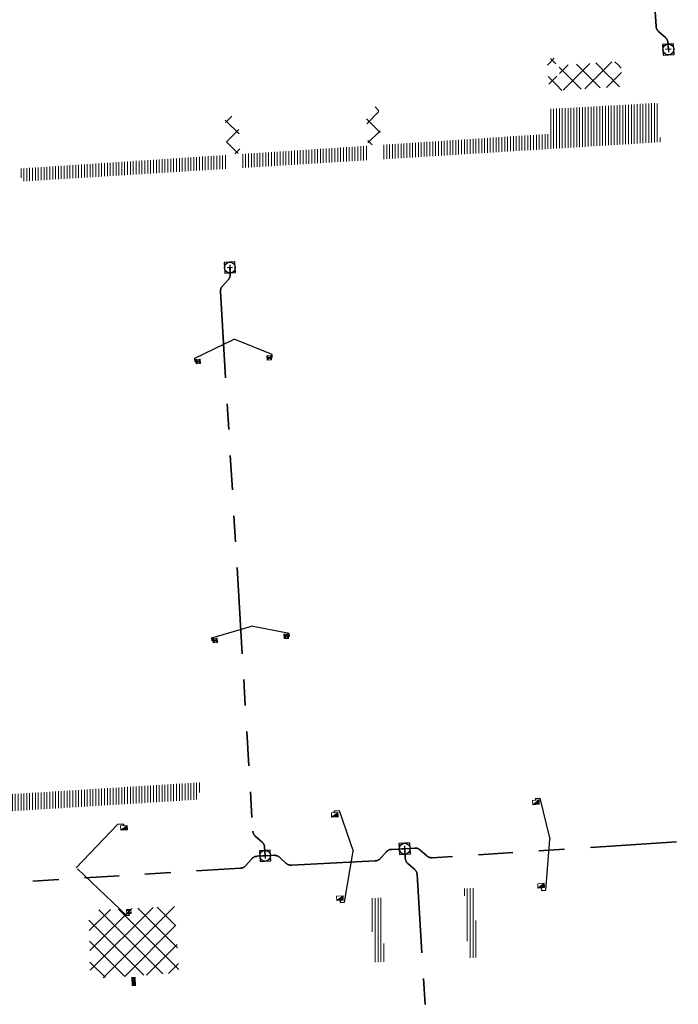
# Model space of a CAD drawing. Header units: metres. Extents: x 162336 to 163132, y 502484 to 502926.
# Tile 6 of 37: x 162423 to 162469, y 502646 to 502714. Entities that reach past the tile are written whole.
import ezdxf

# ---------------------------------------------------------------- set-up
doc = ezdxf.new("R2010")
doc.units = ezdxf.units.M
doc.linetypes.add('RI-DRAINAGE-SO', pattern=[19.2, 6, -1.8, 1.8, -1.8, 2.4, -1.8, 1.8, -1.8])
doc.linetypes.add('RI-HWA-SO', pattern=[7.4, 5, -2.4])
for name, color, linetype, lineweight in [('N-WE-GW-GROND_TEELAARDE-A-200', 7, 'Continuous', 18), ('N-WE-GW-GROND_ZAND-WERK-A-200', 7, 'Continuous', 18), ('N-WE-RI-HWA_KOLK-S', 150, 'Continuous', 13), ('N-WE-RI-PUT-OPHOOGTEBRENGEN_HWA-S', 150, 'Continuous', 30)]:
    doc.layers.add(name, color=color, linetype=linetype, lineweight=lineweight)
for name, color, linetype, lineweight, true_color in [('N-WE-KL-OVERIG_MANTELBUIS-G', 190, 'Continuous', 100, 0x7f00ff), ('N-WE-RI-DRAINAGE_DRAIN_PP_80-G', 3, 'RI-DRAINAGE-SO', 35, 0x00ff00), ('N-WE-RI-HWA_KOLK-S-200', 150, 'Continuous', 25, 0x007fff), ('N-WE-RI-HWA_KOLK_STRAATKOLK-S-200', 150, 'Continuous', 25, 0x007fff), ('N-WE-RI-HWA_KOLKAANSLUITLEIDING_PVC_125-G', 150, 'RI-HWA-SO', 25, 0x007fff)]:
    doc.layers.add(name, color=color, linetype=linetype, lineweight=lineweight, true_color=true_color)
pattern_1 = [(135, (0, 0), (-0.7071067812, -0.7071067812), []), (45, (0, 0), (-0.7071067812, 0.7071067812), [])]
pattern_2 = [(90, (0, 0), (-0.2, 1e-17), [])]

# ---------------------------------------------------------------- blocks, each defined once
blk = doc.blocks.new('N-SRI-KOLK_TROTTOIR-SO50')
at = {"layer": 'N-WE-RI-HWA_KOLK-S', "linetype": 'Continuous'}
blk.add_hatch(color=256, dxfattribs=at).paths.add_polyline_path([(-0.206, -0.313), (0.243, -0.286), (0.225, 0.014)])
at = {"layer": 'N-WE-RI-HWA_KOLK-S', "ltscale": 0.2}
blk.add_line((0.225, 0.014), (-0.206, -0.313), dxfattribs=at)
at = {"layer": 'N-WE-RI-HWA_KOLK-S', "ltscale": 0.2, "flags": 128}
blk.add_lwpolyline([(0.225, 0.014), (-0.225, -0.014), (-0.206, -0.313), (0.243, -0.286), (0.225, 0.014)], dxfattribs=at)
blk = doc.blocks.new('N-SRI-KOLK_TROTTOIR-SO51')
at = {"layer": 'N-WE-RI-HWA_KOLK-S', "linetype": 'Continuous'}
blk.add_hatch(color=256, dxfattribs=at).paths.add_polyline_path([(-0.206, -0.313), (0.243, -0.286), (0.225, 0.014)])
at = {"layer": 'N-WE-RI-HWA_KOLK-S', "ltscale": 0.2}
blk.add_line((0.225, 0.014), (-0.206, -0.313), dxfattribs=at)
at = {"layer": 'N-WE-RI-HWA_KOLK-S', "ltscale": 0.2, "flags": 128}
blk.add_lwpolyline([(0.225, 0.014), (-0.225, -0.014), (-0.206, -0.313), (0.243, -0.286), (0.225, 0.014)], dxfattribs=at)
blk = doc.blocks.new('N-SRI-KOLK_TROTTOIR-SO53')
at = {"layer": 'N-WE-RI-HWA_KOLK-S', "linetype": 'Continuous'}
blk.add_hatch(color=256, dxfattribs=at).paths.add_polyline_path([(-0.206, -0.313), (0.243, -0.286), (0.225, 0.014)])
at = {"layer": 'N-WE-RI-HWA_KOLK-S', "ltscale": 0.2}
blk.add_line((0.225, 0.014), (-0.206, -0.313), dxfattribs=at)
at = {"layer": 'N-WE-RI-HWA_KOLK-S', "ltscale": 0.2, "flags": 128}
blk.add_lwpolyline([(0.225, 0.014), (-0.225, -0.014), (-0.206, -0.313), (0.243, -0.286), (0.225, 0.014)], dxfattribs=at)
blk = doc.blocks.new('N-SRI-KOLK_TROTTOIR-SO54')
at = {"layer": 'N-WE-RI-HWA_KOLK-S', "linetype": 'Continuous'}
blk.add_hatch(color=256, dxfattribs=at).paths.add_polyline_path([(-0.206, -0.313), (0.243, -0.286), (0.225, 0.014)])
at = {"layer": 'N-WE-RI-HWA_KOLK-S', "ltscale": 0.2}
blk.add_line((0.225, 0.014), (-0.206, -0.313), dxfattribs=at)
at = {"layer": 'N-WE-RI-HWA_KOLK-S', "ltscale": 0.2, "flags": 128}
blk.add_lwpolyline([(0.225, 0.014), (-0.225, -0.014), (-0.206, -0.313), (0.243, -0.286), (0.225, 0.014)], dxfattribs=at)
blk = doc.blocks.new('N-SRI-KOLK_TROTTOIR-SO55')
at = {"layer": 'N-WE-RI-HWA_KOLK-S', "linetype": 'Continuous'}
blk.add_hatch(color=256, dxfattribs=at).paths.add_polyline_path([(-0.206, -0.313), (0.243, -0.286), (0.225, 0.014)])
at = {"layer": 'N-WE-RI-HWA_KOLK-S', "ltscale": 0.2}
blk.add_line((0.225, 0.014), (-0.206, -0.313), dxfattribs=at)
at = {"layer": 'N-WE-RI-HWA_KOLK-S', "ltscale": 0.2, "flags": 128}
blk.add_lwpolyline([(0.225, 0.014), (-0.225, -0.014), (-0.206, -0.313), (0.243, -0.286), (0.225, 0.014)], dxfattribs=at)
blk = doc.blocks.new('N-SRI-PUT_OPHOOGTEBRENGEN-SO30')
at = {"layer": 'N-WE-RI-PUT-OPHOOGTEBRENGEN_HWA-S', "ltscale": 0.235646, "flags": 128}
for points in [[(0.4, -0.352), (0.352, 0.4), (-0.4, 0.352), (-0.352, -0.4), (0.4, -0.352)], [(0.188, 0.012), (-0.188, -0.012)], [(-0.012, 0.188), (0.012, -0.188)]]:
    blk.add_lwpolyline(points, dxfattribs=at)
at = {"layer": 'N-WE-RI-PUT-OPHOOGTEBRENGEN_HWA-S', "ltscale": 0.235646}
blk.add_circle((0, 0), 0.377, dxfattribs=at)
blk = doc.blocks.new('N-SRI-PUT_OPHOOGTEBRENGEN-SO40')
at = {"layer": 'N-WE-RI-PUT-OPHOOGTEBRENGEN_HWA-S', "ltscale": 0.235646, "flags": 128}
for points in [[(0.4, -0.352), (0.352, 0.4), (-0.4, 0.352), (-0.352, -0.4), (0.4, -0.352)], [(0.188, 0.012), (-0.188, -0.012)], [(-0.012, 0.188), (0.012, -0.188)]]:
    blk.add_lwpolyline(points, dxfattribs=at)
at = {"layer": 'N-WE-RI-PUT-OPHOOGTEBRENGEN_HWA-S', "ltscale": 0.235646}
blk.add_circle((0, 0), 0.377, dxfattribs=at)
blk = doc.blocks.new('N-SRI-PUT_OPHOOGTEBRENGEN-SO45')
at = {"layer": 'N-WE-RI-PUT-OPHOOGTEBRENGEN_HWA-S', "ltscale": 0.235646, "flags": 128}
for points in [[(0.4, -0.352), (0.352, 0.4), (-0.4, 0.352), (-0.352, -0.4), (0.4, -0.352)], [(0.188, 0.012), (-0.188, -0.012)], [(-0.012, 0.188), (0.012, -0.188)]]:
    blk.add_lwpolyline(points, dxfattribs=at)
at = {"layer": 'N-WE-RI-PUT-OPHOOGTEBRENGEN_HWA-S', "ltscale": 0.235646}
blk.add_circle((0, 0), 0.377, dxfattribs=at)
blk = doc.blocks.new('N-SRI-PUT_OPHOOGTEBRENGEN-SO94')
at = {"layer": 'N-WE-RI-PUT-OPHOOGTEBRENGEN_HWA-S', "ltscale": 0.235646, "flags": 128}
for points in [[(0.4, -0.352), (0.352, 0.4), (-0.4, 0.352), (-0.352, -0.4), (0.4, -0.352)], [(0.188, 0.012), (-0.188, -0.012)], [(-0.012, 0.188), (0.012, -0.188)]]:
    blk.add_lwpolyline(points, dxfattribs=at)
at = {"layer": 'N-WE-RI-PUT-OPHOOGTEBRENGEN_HWA-S', "ltscale": 0.235646}
blk.add_circle((0, 0), 0.377, dxfattribs=at)
blk = doc.blocks.new('N-SRI-KOLK_STRAAT_300X300-SO70')
at = {"layer": 'N-WE-RI-HWA_KOLK-S', "linetype": 'Continuous'}
h = blk.add_hatch(color=256, dxfattribs=at)
h.paths.add_polyline_path([(-0.131, -0.309), (0.168, -0.29), (0.009, -0.15)])
h.paths.add_polyline_path([(0.15, 0.009), (-0.15, -0.009), (0.009, -0.15)])
at = {"layer": 'N-WE-RI-HWA_KOLK-S', "ltscale": 0.2}
for p, q in [((0.15, 0.009), (-0.131, -0.309)), ((-0.15, -0.009), (0.168, -0.29))]:
    blk.add_line(p, q, dxfattribs=at)
at = {"layer": 'N-WE-RI-HWA_KOLK-S', "ltscale": 0.2, "flags": 128}
blk.add_lwpolyline([(0.15, 0.009), (-0.15, -0.009), (-0.131, -0.309), (0.168, -0.29), (0.15, 0.009)], dxfattribs=at)
blk = doc.blocks.new('N-SRI-KOLK_STRAAT_300X300-SO82')
at = {"layer": 'N-WE-RI-HWA_KOLK-S', "linetype": 'Continuous'}
h = blk.add_hatch(color=256, dxfattribs=at)
h.paths.add_polyline_path([(-0.309, 0.131), (-0.29, -0.168), (-0.15, -0.009)])
h.paths.add_polyline_path([(0.009, -0.15), (-0.009, 0.15), (-0.15, -0.009)])
at = {"layer": 'N-WE-RI-HWA_KOLK-S', "ltscale": 0.2}
for p, q in [((0.009, -0.15), (-0.309, 0.131)), ((-0.009, 0.15), (-0.29, -0.168))]:
    blk.add_line(p, q, dxfattribs=at)
at = {"layer": 'N-WE-RI-HWA_KOLK-S', "ltscale": 0.2, "flags": 128}
blk.add_lwpolyline([(0.009, -0.15), (-0.009, 0.15), (-0.309, 0.131), (-0.29, -0.168), (0.009, -0.15)], dxfattribs=at)
blk = doc.blocks.new('N-SRI-KOLK_STRAAT_300X300-SO83')
at = {"layer": 'N-WE-RI-HWA_KOLK-S', "linetype": 'Continuous'}
h = blk.add_hatch(color=256, dxfattribs=at)
h.paths.add_polyline_path([(-0.309, 0.131), (-0.29, -0.168), (-0.15, -0.009)])
h.paths.add_polyline_path([(0.009, -0.15), (-0.009, 0.15), (-0.15, -0.009)])
at = {"layer": 'N-WE-RI-HWA_KOLK-S', "ltscale": 0.2}
for p, q in [((0.009, -0.15), (-0.309, 0.131)), ((-0.009, 0.15), (-0.29, -0.168))]:
    blk.add_line(p, q, dxfattribs=at)
at = {"layer": 'N-WE-RI-HWA_KOLK-S', "ltscale": 0.2, "flags": 128}
blk.add_lwpolyline([(0.009, -0.15), (-0.009, 0.15), (-0.309, 0.131), (-0.29, -0.168), (0.009, -0.15)], dxfattribs=at)
blk = doc.blocks.new('N-SRI-KOLK_STRAAT_300X300-SO84')
at = {"layer": 'N-WE-RI-HWA_KOLK-S', "linetype": 'Continuous'}
h = blk.add_hatch(color=256, dxfattribs=at)
h.paths.add_polyline_path([(-0.309, 0.131), (-0.29, -0.168), (-0.15, -0.009)])
h.paths.add_polyline_path([(0.009, -0.15), (-0.009, 0.15), (-0.15, -0.009)])
at = {"layer": 'N-WE-RI-HWA_KOLK-S', "ltscale": 0.2}
for p, q in [((0.009, -0.15), (-0.309, 0.131)), ((-0.009, 0.15), (-0.29, -0.168))]:
    blk.add_line(p, q, dxfattribs=at)
at = {"layer": 'N-WE-RI-HWA_KOLK-S', "ltscale": 0.2, "flags": 128}
blk.add_lwpolyline([(0.009, -0.15), (-0.009, 0.15), (-0.309, 0.131), (-0.29, -0.168), (0.009, -0.15)], dxfattribs=at)
blk = doc.blocks.new('N-SRI-KOLK_STRAAT_300X300-SO85')
at = {"layer": 'N-WE-RI-HWA_KOLK-S', "linetype": 'Continuous'}
h = blk.add_hatch(color=256, dxfattribs=at)
h.paths.add_polyline_path([(-0.309, 0.131), (-0.29, -0.168), (-0.15, -0.009)])
h.paths.add_polyline_path([(0.009, -0.15), (-0.009, 0.15), (-0.15, -0.009)])
at = {"layer": 'N-WE-RI-HWA_KOLK-S', "ltscale": 0.2}
for p, q in [((0.009, -0.15), (-0.309, 0.131)), ((-0.009, 0.15), (-0.29, -0.168))]:
    blk.add_line(p, q, dxfattribs=at)
at = {"layer": 'N-WE-RI-HWA_KOLK-S', "ltscale": 0.2, "flags": 128}
blk.add_lwpolyline([(0.009, -0.15), (-0.009, 0.15), (-0.309, 0.131), (-0.29, -0.168), (0.009, -0.15)], dxfattribs=at)

msp = doc.modelspace()

# ---------------------------------------------------------------- hatches: boundary and pattern name
at = {"layer": 'N-WE-GW-GROND_TEELAARDE-A-200'}
h = msp.add_hatch(dxfattribs=at)
h.set_pattern_fill('AGW-GROND_TEELAARDE-SO', color=256, scale=0.2, pattern_type=2)
h.set_pattern_definition(pattern_2)
h.paths.add_polyline_path([(162421.517, 502819.726), (162435.034, 502820.576), (162435.169, 502820.432), (162435.343, 502820.275), (162435.553, 502820.121), (162435.897, 502819.944), (162436.228, 502819.841), (162436.649, 502819.789), (162442.014, 502820.095), (162442.181, 502820.21), (162442.325, 502817.953), (162445.008, 502818.123), (162446.244, 502817.251), (162443.192, 502817.061), (162443.511, 502811.925), (162442.505, 502811.858), (162442.17, 502817.226), (162424.634, 502816.13), (162424.643, 502815.982), (162424.967, 502810.771), (162422.081, 502810.59)])
edge = h.paths.add_edge_path(flags=16)
edge.add_ellipse((162362.043, 502852.57), major_axis=(-0.0024, 0.0374), ratio=0.999228, start_angle=0, end_angle=360, ccw=False)
edge = h.paths.add_edge_path(flags=16)
edge.add_ellipse((162362.585, 502843.074), major_axis=(-0.0024, 0.0374), ratio=0.999228, start_angle=0, end_angle=360, ccw=False)
edge = h.paths.add_edge_path(flags=16)
edge.add_ellipse((162361.375, 502862.47), major_axis=(-0.0024, 0.0374), ratio=0.999228, start_angle=0, end_angle=360, ccw=False)
h.paths.add_polyline_path([(162362.219, 502859.55), (162362.319, 502859.557), (162363.515, 502840.078), (162363.415, 502840.072), (162363.443, 502839.623), (162363.543, 502839.629), (162363.629, 502838.217), (162362.822, 502838.159), (162362.786, 502838.484), (162362.788, 502838.484), (162362.758, 502838.774), (162362.163, 502845.491), (162360.898, 502866.676), (162361.878, 502866.739), (162362.291, 502860.006), (162362.191, 502860)])
h.paths.add_polyline_path([(162370.36, 502859.13), (162370.182, 502861.923), (162370.463, 502861.92), (162370.486, 502861.402), (162370.779, 502861.415), (162370.814, 502860.896), (162371.337, 502860.935), (162371.387, 502859.961), (162371.777, 502859.979), (162371.78, 502859.223)])
edge = h.paths.add_edge_path(flags=16)
edge.add_ellipse((162389.544, 502924.307), major_axis=(-0.0024, 0.0375), ratio=0.999228, start_angle=0, end_angle=360, ccw=False)
edge = h.paths.add_edge_path(flags=16)
edge.add_ellipse((162379.964, 502923.711), major_axis=(-0.0024, 0.0375), ratio=0.999228, start_angle=0, end_angle=360, ccw=False)
h.paths.add_polyline_path([(162371.042, 502923.041), (162371.029, 502923.547), (162371.022, 502923.655), (162398.112, 502925.305), (162398.145, 502924.764)])
edge = h.paths.add_edge_path(flags=16)
edge.add_ellipse((162472.361, 502871.473), major_axis=(-0.0024, 0.0375), ratio=0.999228, start_angle=0, end_angle=360, ccw=False)
edge = h.paths.add_edge_path(flags=16)
edge.add_ellipse((162472.286, 502872.403), major_axis=(-0.0024, 0.0375), ratio=0.999228, start_angle=0, end_angle=360, ccw=False)
edge = h.paths.add_edge_path(flags=16)
edge.add_ellipse((162481.311, 502872.974), major_axis=(-0.0024, 0.0375), ratio=0.999228, start_angle=0, end_angle=360, ccw=False)
edge = h.paths.add_edge_path(flags=16)
edge.add_ellipse((162481.4, 502872.078), major_axis=(-0.0024, 0.0375), ratio=0.999228, start_angle=0, end_angle=360, ccw=False)
edge = h.paths.add_edge_path(flags=16)
edge.add_ellipse((162491.481, 502873.637), major_axis=(-0.0024, 0.0375), ratio=0.999228, start_angle=0, end_angle=360, ccw=False)
edge = h.paths.add_edge_path()
edge.add_line((162491.614, 502871.718), (162490.496, 502871.657))
edge.add_line((162490.496, 502871.657), (162490.491, 502871.77))
edge.add_line((162490.491, 502871.77), (162478.157, 502870.992))
edge.add_line((162478.157, 502870.992), (162470.974, 502870.605))
edge.add_line((162470.974, 502870.605), (162470.856, 502872.5))
edge.add_line((162470.856, 502872.5), (162485.627, 502873.415))
edge.add_line((162485.627, 502873.415), (162493.227, 502873.874))
edge.add_line((162493.227, 502873.874), (162492.846, 502880.392))
edge.add_line((162492.846, 502880.392), (162493.987, 502880.465))
edge.add_line((162493.987, 502880.465), (162494.519, 502871.874))
edge.add_line((162494.519, 502871.874), (162491.646, 502871.719))
edge.add_ellipse((162491.628, 502871.752), major_axis=(-0.0024, 0.0375), ratio=0.999228, start_angle=204.26107, end_angle=514.6215)
h.paths.add_polyline_path([(162503.076, 502855.443), (162503.175, 502855.449), (162503.182, 502855.349), (162507.723, 502855.63), (162508.325, 502845.898), (162508.826, 502845.929), (162509.922, 502845.996), (162508.48, 502869.305), (162502.561, 502868.939), (162502.362, 502868.295), (162502.373, 502866.891)])
h.paths.add_polyline_path([(162538.734, 502870.453), (162538.737, 502870.459), (162538.743, 502870.478), (162538.747, 502870.497), (162538.75, 502870.516), (162538.751, 502870.535), (162538.75, 502870.553), (162538.747, 502870.572), (162538.743, 502870.591), (162538.737, 502870.611), (162538.729, 502870.629), (162538.722, 502870.641), (162538.703, 502870.938), (162537.951, 502870.89), (162537.968, 502870.619), (162537.965, 502870.611), (162537.958, 502870.591), (162537.954, 502870.572), (162537.952, 502870.553), (162537.951, 502870.535), (162537.952, 502870.516), (162537.954, 502870.497), (162537.958, 502870.478), (162537.965, 502870.459), (162537.973, 502870.44), (162537.98, 502870.426), (162537.999, 502870.138), (162538.751, 502870.186)], flags=16)
edge = h.paths.add_edge_path(flags=16)
edge.add_ellipse((162531.906, 502869.982), major_axis=(-0.25, 0), ratio=1, start_angle=-146.5113, end_angle=206.75904, ccw=False)
edge.add_line((162532.115, 502870.12), (162532.13, 502870.095))
edge = h.paths.add_edge_path(flags=16)
edge.add_ellipse((162511.919, 502869.277), major_axis=(-0.0024, 0.0375), ratio=0.999228, start_angle=0, end_angle=360, ccw=False)
edge = h.paths.add_edge_path(flags=16)
edge.add_ellipse((162522.497, 502868.462), major_axis=(-0.0024, 0.0375), ratio=0.999228, start_angle=0, end_angle=360, ccw=False)
edge = h.paths.add_edge_path(flags=16)
edge.add_ellipse((162522.447, 502869.89), major_axis=(-0.0024, 0.0375), ratio=0.999228, start_angle=0, end_angle=360, ccw=False)
edge = h.paths.add_edge_path(flags=16)
edge.add_ellipse((162532.379, 502869.057), major_axis=(-0.0024, 0.0375), ratio=0.999228, start_angle=0, end_angle=360, ccw=False)
edge = h.paths.add_edge_path()
edge.add_line((162511.902, 502867.747), (162510.21, 502867.645))
edge.add_line((162510.21, 502867.645), (162510.109, 502869.306))
edge.add_line((162510.109, 502869.306), (162538.74, 502871.078))
edge.add_line((162538.74, 502871.078), (162538.844, 502869.377))
edge.add_line((162538.844, 502869.377), (162511.943, 502867.75))
edge.add_ellipse((162511.92, 502867.78), major_axis=(-0.0024, 0.0375), ratio=0.999228, start_angle=212.89537, end_angle=506.73918)
edge = h.paths.add_edge_path(flags=16)
edge.add_ellipse((162554.017, 502704.407), major_axis=(-0.25, 0), ratio=1, start_angle=-19.78061, end_angle=333.48974, ccw=False)
edge.add_line((162553.781, 502704.492), (162553.793, 502704.519))
edge = h.paths.add_edge_path()
edge.add_ellipse((162551.443, 502714.761), major_axis=(-0.579, 0), ratio=1, start_angle=88.32757, end_angle=98.42476)
edge.add_line((162551.528, 502714.188), (162556.303, 502714.513))
edge.add_line((162556.303, 502714.513), (162556.577, 502710.125))
edge.add_line((162556.577, 502710.125), (162556.776, 502710.137))
edge.add_line((162556.776, 502710.137), (162556.846, 502709.236))
edge.add_line((162556.846, 502709.236), (162552.732, 502708.974))
edge.add_line((162552.732, 502708.974), (162552.986, 502704.982))
edge.add_line((162552.986, 502704.982), (162557.154, 502705.248))
edge.add_line((162557.154, 502705.248), (162557.171, 502705.029))
edge.add_line((162557.171, 502705.029), (162577.095, 502706.273))
edge.add_line((162577.095, 502706.273), (162577.219, 502706.826))
edge.add_line((162577.219, 502706.826), (162577.305, 502705.378))
edge.add_line((162577.305, 502705.378), (162549.792, 502703.693))
edge.add_line((162549.792, 502703.693), (162549.16, 502713.814))
edge.add_line((162549.16, 502713.814), (162549.362, 502713.826))
edge.add_line((162549.362, 502713.826), (162549.356, 502713.926))
edge.add_line((162549.356, 502713.926), (162550.264, 502713.982))
edge.add_ellipse((162550.22, 502714.681), major_axis=(-0.7, 0), ratio=1, start_angle=93.55309, end_angle=128.99318)
edge.add_line((162550.661, 502714.137), (162551.426, 502714.182))
edge = h.paths.add_edge_path(flags=16)
edge.add_ellipse((162508.182, 502708.963), major_axis=(-0.0024, 0.0375), ratio=0.999228, start_angle=0, end_angle=360, ccw=False)
edge = h.paths.add_edge_path(flags=16)
edge.add_ellipse((162498.418, 502708.139), major_axis=(-0.0024, 0.0375), ratio=0.999228, start_angle=0, end_angle=360, ccw=False)
edge = h.paths.add_edge_path(flags=16)
edge.add_ellipse((162487.929, 502707.676), major_axis=(-0.0024, 0.0375), ratio=0.999228, start_angle=0, end_angle=360, ccw=False)
edge = h.paths.add_edge_path(flags=16)
edge.add_ellipse((162478.214, 502707.105), major_axis=(-0.0024, 0.0375), ratio=0.999228, start_angle=0, end_angle=360, ccw=False)
h.paths.add_polyline_path([(162476.685, 502707.087), (162505.879, 502708.912), (162539.79, 502710.978), (162539.851, 502709.987), (162476.746, 502706.099)])
edge = h.paths.add_edge_path(flags=16)
edge.add_ellipse((162395.834, 502721.362), major_axis=(-0.0024, 0.0374), ratio=0.999228, start_angle=0, end_angle=360, ccw=False)
edge = h.paths.add_edge_path(flags=16)
edge.add_ellipse((162396.47, 502711.185), major_axis=(-0.0024, 0.0374), ratio=0.999228, start_angle=0, end_angle=360, ccw=False)
edge = h.paths.add_edge_path()
edge.add_line((162395.383, 502731.715), (162396.765, 502708.907))
edge.add_line((162396.765, 502708.907), (162397.036, 502704.3))
edge.add_line((162397.036, 502704.3), (162396.295, 502704.256))
edge.add_line((162396.295, 502704.256), (162395.798, 502704.697))
edge.add_line((162395.798, 502704.697), (162394.018, 502733.935))
edge.add_line((162394.018, 502733.935), (162394.9, 502734.934))
edge.add_line((162394.9, 502734.934), (162395.187, 502734.952))
edge.add_line((162395.187, 502734.952), (162395.379, 502731.782))
edge.add_ellipse((162395.364, 502731.747), major_axis=(-0.0024, 0.0374), ratio=0.999228, start_angle=333.52515, end_angle=566.12169)
edge = h.paths.add_edge_path(flags=16)
edge.add_ellipse((162599.331, 502707.364), major_axis=(-0.0024, 0.0375), ratio=0.999228, start_angle=0, end_angle=360, ccw=False)
edge = h.paths.add_edge_path(flags=16)
edge.add_ellipse((162589.565, 502706.823), major_axis=(-0.0024, 0.0375), ratio=0.999228, start_angle=0, end_angle=360, ccw=False)
edge = h.paths.add_edge_path()
edge.add_ellipse((162583.961, 502706.24), major_axis=(-0.25, 0), ratio=1, start_angle=93.48922, end_angle=273.48922)
edge.add_line((162583.945, 502706.489), (162583.943, 502706.535))
edge.add_line((162583.943, 502706.535), (162608.977, 502708.062))
edge.add_line((162608.977, 502708.062), (162609.022, 502707.322))
edge.add_line((162609.022, 502707.322), (162583.988, 502705.788))
edge.add_line((162583.988, 502705.788), (162583.976, 502705.99))
edge = h.paths.add_edge_path(flags=16)
edge.add_ellipse((162616.144, 502666.519), major_axis=(-0.0024, 0.0374), ratio=0.999228, start_angle=0, end_angle=360, ccw=False)
edge = h.paths.add_edge_path(flags=16)
edge.add_ellipse((162615.418, 502676.401), major_axis=(-0.0024, 0.0374), ratio=0.999228, start_angle=0, end_angle=360, ccw=False)
edge = h.paths.add_edge_path()
edge.add_ellipse((162615.429, 502664.807), major_axis=(-0.25, 0), ratio=1, start_angle=33.4892, end_angle=333.48923)
edge.add_line((162615.205, 502664.919), (162615.153, 502664.945))
edge.add_line((162615.153, 502664.945), (162613.958, 502684.042))
edge.add_line((162613.958, 502684.042), (162615.141, 502684.116))
edge.add_line((162615.141, 502684.116), (162615.159, 502683.799))
edge.add_line((162615.159, 502683.799), (162616.307, 502665.548))
edge.add_line((162616.307, 502665.548), (162616.303, 502665.534))
edge.add_line((162616.303, 502665.534), (162616.301, 502665.515))
edge.add_line((162616.301, 502665.515), (162616.3, 502665.496))
edge.add_line((162616.3, 502665.496), (162616.301, 502665.477))
edge.add_line((162616.301, 502665.477), (162616.303, 502665.458))
edge.add_line((162616.303, 502665.458), (162616.308, 502665.439))
edge.add_line((162616.308, 502665.439), (162616.314, 502665.42))
edge.add_line((162616.314, 502665.42), (162616.315, 502665.418))
edge.add_line((162616.315, 502665.418), (162616.722, 502658.942))
edge.add_line((162616.722, 502658.942), (162615.533, 502658.854))
edge.add_line((162615.533, 502658.854), (162615.172, 502664.637))
edge.add_line((162615.172, 502664.637), (162615.22, 502664.669))
h.paths.add_polyline_path([(162613.807, 502655.383), (162613.598, 502658.712), (162613.638, 502658.715), (162613.934, 502653.992), (162582.144, 502652.018), (162582.063, 502653.317)])
h.paths.add_polyline_path([(162630.424, 502647.556), (162630.699, 502642.626), (162628.4, 502642.494), (162627.777, 502642.458), (162627.786, 502642.278), (162603.433, 502640.765), (162603.114, 502645.897), (162602.077, 502645.841), (162602.105, 502645.392), (162602.141, 502645.394), (162602.467, 502640.049), (162633.855, 502641.963), (162634.145, 502641.982), (162633.881, 502644.367), (162633.717, 502645), (162633.378, 502645.727), (162632.876, 502646.364), (162632.286, 502646.854), (162631.624, 502647.211)])
edge = h.paths.add_edge_path(flags=16)
edge.add_ellipse((162567.845, 502652.2), major_axis=(-0.0024, 0.0375), ratio=0.999228, start_angle=0, end_angle=360, ccw=False)
edge = h.paths.add_edge_path()
edge.add_line((162548.046, 502650.768), (162548.03, 502651.015))
edge.add_line((162548.03, 502651.015), (162549.486, 502651.109))
edge.add_line((162549.486, 502651.109), (162549.486, 502650.517))
edge.add_line((162549.486, 502650.517), (162550.286, 502650.517))
edge.add_line((162550.286, 502650.517), (162550.286, 502651.16))
edge.add_line((162550.286, 502651.16), (162558.56, 502651.693))
edge.add_ellipse((162558.587, 502651.719), major_axis=(-0.0024, 0.0375), ratio=0.999228, start_angle=129.78341, end_angle=230.29677)
edge.add_line((162558.617, 502651.697), (162573.877, 502652.68))
edge.add_line((162573.877, 502652.68), (162573.944, 502651.609))
edge.add_line((162573.944, 502651.609), (162548.093, 502650.004))
edge.add_line((162548.093, 502650.004), (162548.05, 502650.705))
edge.add_ellipse((162548.028, 502650.735), major_axis=(-0.0024, 0.0375), ratio=0.999228, start_angle=211.67265, end_angle=328.17836)
edge = h.paths.add_edge_path(flags=16)
edge.add_ellipse((162430.665, 502659.865), major_axis=(-0.0024, 0.0375), ratio=0.999228, start_angle=0, end_angle=360, ccw=False)
edge = h.paths.add_edge_path(flags=16)
edge.add_ellipse((162420.419, 502659.642), major_axis=(-0.0024, 0.0375), ratio=0.999228, start_angle=0, end_angle=360, ccw=False)
edge = h.paths.add_edge_path(flags=16)
edge.add_ellipse((162411.256, 502659.155), major_axis=(-0.0024, 0.0375), ratio=0.999228, start_angle=0, end_angle=360, ccw=False)
h.paths.add_polyline_path([(162435.507, 502661.043), (162435.323, 502659.857), (162409.633, 502658.262), (162409.562, 502659.421), (162417.311, 502659.909), (162417.311, 502659.564), (162418.111, 502659.564), (162418.111, 502659.962)])
edge = h.paths.add_edge_path()
edge.add_arc((162406.536, 502665.135), 0.25, 314.13605, 386.75904)
edge.add_line((162406.759, 502665.248), (162406.744, 502665.273))
edge.add_arc((162406.536, 502665.135), 0.25, 33.4892, 53.15212)
edge.add_line((162406.686, 502665.335), (162405.617, 502682.119))
edge.add_line((162405.617, 502682.119), (162404.587, 502699.361))
edge.add_line((162404.587, 502699.361), (162405.114, 502699.394))
edge.add_line((162405.114, 502699.394), (162407.566, 502659.298))
edge.add_line((162407.566, 502659.298), (162407.073, 502659.267))
edge.add_line((162407.073, 502659.267), (162407.068, 502659.343))
edge.add_line((162407.068, 502659.343), (162407.062, 502659.43))
edge.add_line((162407.062, 502659.43), (162406.71, 502664.956))
h.paths.add_polyline_path([(162384.175, 502626.989), (162385.046, 502626.592), (162372.825, 502599.014), (162371.335, 502595.495), (162370.722, 502593.495), (162370.394, 502591.743), (162370.27, 502590.819), (162370.22, 502589.04), (162370.38, 502587.03), (162370.565, 502585.909), (162371.415, 502583.295), (162372.193, 502581.707), (162370.908, 502584.33), (162369.966, 502586.806), (162369.747, 502588.04), (162369.616, 502589.543), (162369.609, 502591.028), (162369.765, 502592.585), (162370.157, 502594.429), (162370.745, 502596.215), (162373.739, 502603.155), (162382.073, 502622.389), (162383.982, 502627.016)])
h.paths.add_polyline_path([(162633.546, 502600.513), (162633.828, 502595.971), (162634.923, 502596.039), (162635.361, 502596.088), (162635.807, 502596.254), (162636.127, 502596.481), (162636.395, 502596.782), (162636.609, 502597.185), (162636.68, 502597.521), (162636.692, 502597.852), (162636.458, 502601.632), (162636.458, 502601.69), (162604.902, 502599.753), (162604.852, 502599.75), (162605.149, 502595.651), (162605.325, 502595.091), (162605.529, 502594.771), (162606.031, 502594.327), (162606.489, 502594.101), (162606.98, 502594.014), (162607.398, 502594.03), (162607.379, 502594.329), (162607.479, 502594.335), (162607.197, 502598.877)])
h = msp.add_hatch(dxfattribs=at)
h.set_pattern_fill('AGW-GROND_TEELAARDE-SO', color=256, scale=0.2, style=0, pattern_type=2)
h.set_pattern_definition(pattern_2)
h.paths.add_polyline_path([(162467.131, 502708.236, 0.18265), (162467.255, 502708.189), (162467.419, 502705.525), (162459.848, 502705.058), (162459.784, 502706.092), (162459.682, 502707.819), (162464.797, 502708.096), (162465.447, 502708.136, 0.269778), (162465.635, 502708.148), (162467.125, 502708.241), (162467.057, 502708.151)])
h = msp.add_hatch(dxfattribs=at)
h.set_pattern_fill('AGW-GROND_TEELAARDE-SO', color=256, scale=0.2, style=0, pattern_type=2)
h.set_pattern_definition(pattern_2)
edge = h.paths.add_edge_path()
edge.add_line((162448.129, 502704.973), (162448.107, 502705.328))
edge.add_line((162448.107, 502705.328), (162459.784, 502706.092))
edge.add_line((162459.784, 502706.092), (162459.848, 502705.058))
edge.add_line((162459.848, 502705.058), (162448.168, 502704.338))
edge.add_line((162448.168, 502704.338), (162448.132, 502704.921))
edge.add_ellipse((162448.103, 502704.945), major_axis=(-0.0024, 0.0375), ratio=0.999228, start_angle=226.54289, end_angle=313.21883)
edge = h.paths.add_edge_path(flags=16)
edge.add_ellipse((162458.15, 502705.881), major_axis=(-0.0024, 0.0375), ratio=0.999228, start_angle=0, end_angle=360)
h = msp.add_hatch(dxfattribs=at)
h.set_pattern_fill('AGW-GROND_TEELAARDE-SO', color=256, scale=0.2, style=0, pattern_type=2)
h.set_pattern_definition(pattern_2)
h.paths.add_polyline_path([(162447.009, 502705.256), (162447.07, 502704.271), (162438.388, 502703.736), (162438.33, 502704.688)], flags=0)
h = msp.add_hatch(dxfattribs=at)
h.set_pattern_fill('AGW-GROND_TEELAARDE-SO', color=256, scale=0.2, style=0, pattern_type=2)
h.set_pattern_definition(pattern_2)
h.paths.add_polyline_path([(162437.232, 502704.617), (162437.29, 502703.668), (162423.015, 502702.789), (162422.96, 502703.683)])
edge = h.paths.add_edge_path(flags=16)
edge.add_ellipse((162428.054, 502703.871), major_axis=(-0.0024, 0.0375), ratio=0.999228, start_angle=0, end_angle=360)
h = msp.add_hatch(dxfattribs=at)
h.set_pattern_fill('AGW-GROND_TEELAARDE-SO', color=256, scale=0.2, style=0, pattern_type=2)
h.set_pattern_definition(pattern_2)
h.paths.add_polyline_path([(162454.075, 502648.848), (162453.768, 502653.668), (162454.457, 502653.712), (162454.764, 502648.889)], flags=0)
h = msp.add_hatch(dxfattribs=at)
h.set_pattern_fill('AGW-GROND_TEELAARDE-SO', color=256, scale=0.2, style=0, pattern_type=2)
h.set_pattern_definition(pattern_2)
h.paths.add_polyline_path([(162447.536, 502648.67), (162447.243, 502652.983), (162448.004, 502653.03), (162448.279, 502648.589), (162447.572, 502648.545)], flags=0)
at = {"layer": 'N-WE-GW-GROND_ZAND-WERK-A-200'}
h = msp.add_hatch(dxfattribs=at)
h.set_pattern_fill('AGW-WERK_ONTGRAVEN_AANVULLEN-SO', color=256, scale=0.2, style=0, pattern_type=2)
h.set_pattern_definition(pattern_1)
h.paths.add_polyline_path([(162460.1, 502711.346), (162460.14, 502711.268), (162460.25, 502709.495), (162459.663, 502709.459), (162459.547, 502711.311)], flags=0)
h = msp.add_hatch(dxfattribs=at)
h.set_pattern_fill('AGW-WERK_ONTGRAVEN_AANVULLEN-SO', color=256, scale=0.2, style=0, pattern_type=2)
h.set_pattern_definition(pattern_1)
h.paths.add_polyline_path([(162460.936, 502709.738, -0.414214), (162460.406, 502710.206), (162460.356, 502711.019), (162460.376, 502711.002), (162460.563, 502710.909), (162460.624, 502709.919), (162464.517, 502710.161), (162464.457, 502711.121), (162464.56, 502711.128), (162464.658, 502711.113), (162464.729, 502709.974)])
h = msp.add_hatch(dxfattribs=at)
h.set_pattern_fill('AGW-WERK_ONTGRAVEN_AANVULLEN-SO', color=256, scale=0.2, style=0, pattern_type=2)
h.set_pattern_definition(pattern_1)
h.paths.add_polyline_path([(162460.603, 502710.889), (162460.93, 502710.885), (162464.457, 502711.121), (162464.517, 502710.161), (162460.624, 502709.919), (162460.563, 502710.909)], flags=0)
h = msp.add_hatch(dxfattribs=at)
h.set_pattern_fill('AGW-WERK_ONTGRAVEN_AANVULLEN-SO', color=256, scale=0.2, style=0, pattern_type=2)
h.set_pattern_definition(pattern_1)
h.paths.add_polyline_path([(162464.779, 502709.977), (162464.791, 502709.777), (162460.949, 502709.539), (162460.936, 502709.738)], flags=0)
h = msp.add_hatch(dxfattribs=at)
h.set_pattern_fill('AGW-WERK_ONTGRAVEN_AANVULLEN-SO', color=256, scale=0.2, style=0, pattern_type=2)
h.set_pattern_definition(pattern_1)
h.paths.add_polyline_path([(162464.791, 502709.777), (162464.797, 502709.678), (162464.897, 502709.684), (162464.916, 502709.384), (162459.688, 502709.06), (162459.663, 502709.459)], flags=0)
h = msp.add_hatch(dxfattribs=at)
h.set_pattern_fill('AGW-WERK_ONTGRAVEN_AANVULLEN-SO', color=256, scale=0.2, style=0, pattern_type=2)
h.set_pattern_definition(pattern_1)
h.paths.add_polyline_path([(162447.105, 502705.323), (162446.945, 502707.919), (162447.843, 502707.976), (162448.003, 502705.381)])
edge = h.paths.add_edge_path(flags=16)
edge.add_ellipse((162447.847, 502706.351), major_axis=(-0.0024, 0.0375), ratio=0.999228, start_angle=0, end_angle=360)
h = msp.add_hatch(dxfattribs=at)
h.set_pattern_fill('AGW-WERK_ONTGRAVEN_AANVULLEN-SO', color=256, scale=0.2, style=0, pattern_type=2)
h.set_pattern_definition(pattern_1)
h.paths.add_polyline_path([(162437.328, 502704.683), (162437.167, 502707.299), (162438.065, 502707.356), (162438.226, 502704.742)])
edge = h.paths.add_edge_path(flags=16)
edge.add_ellipse((162437.774, 502705.688), major_axis=(-0.0024, 0.0375), ratio=0.999228, start_angle=0, end_angle=360)
h = msp.add_hatch(dxfattribs=at)
h.set_pattern_fill('AGW-WERK_ONTGRAVEN_AANVULLEN-SO', color=256, scale=0.2, style=0, pattern_type=2)
h.set_pattern_definition(pattern_1)
h.paths.add_polyline_path([(162427.821, 502647.418), (162433.973, 502647.809), (162433.679, 502652.435), (162427.974, 502652.163), (162427.703, 502651.968)], flags=0)

# ---------------------------------------------------------------- linework, layer by layer
at = {"layer": 'N-WE-KL-OVERIG_MANTELBUIS-G', "flags": 128}
msp.add_lwpolyline([(162430.808, 502647.516), (162430.841, 502646.917)], dxfattribs=at)
at = {"layer": 'N-WE-RI-DRAINAGE_DRAIN_PP_80-G'}
for points in [[(162467.966, 502711.959), (162467.936, 502712.44, 0.198912), (162467.768, 502712.784), (162467.284, 502713.212, -0.198912), (162467.116, 502713.556), (162465.35, 502742.138, -0.198912), (162465.474, 502742.5), (162465.902, 502742.984, 0.198912), (162466.027, 502743.346), (162465.992, 502743.905)], [(162437.507, 502696.807), (162437.536, 502696.348, -0.198912), (162437.412, 502695.986), (162436.98, 502695.496, 0.198148), (162436.856, 502695.135), (162439.101, 502657.662, 0.198893), (162439.268, 502657.318), (162439.752, 502656.889, -0.198912), (162439.919, 502656.544), (162439.955, 502655.948)], [(162509.371, 502660.333), (162508.635, 502660.292), (162507.974, 502660.25, 0.199325), (162507.629, 502660.081), (162507.202, 502659.594, -0.198912), (162506.859, 502659.424), (162451.556, 502655.814, -0.198912), (162451.194, 502655.937)], [(162394.904, 502653.11), (162395.667, 502653.158, -0.198912), (162396.029, 502653.034), (162396.514, 502652.607, 0.198912), (162396.876, 502652.483), (162438.257, 502655.09, 0.198912), (162438.601, 502655.258), (162439.028, 502655.743, -0.198912), (162439.372, 502655.911), (162439.955, 502655.948), (162440.588, 502655.98)], [(162451.194, 502655.937), (162450.709, 502656.362, 0.1985), (162450.347, 502656.485), (162449.652, 502656.441), (162448.728, 502656.394, 0.198912), (162448.382, 502656.23), (162447.949, 502655.75, -0.198912), (162447.603, 502655.586), (162441.788, 502655.29, -0.198912), (162441.428, 502655.419), (162440.948, 502655.852, 0.198912), (162440.588, 502655.98)], [(162452.587, 502609.174), (162452.556, 502609.681, -0.198912), (162452.68, 502610.043), (162453.108, 502610.528, 0.198912), (162453.232, 502610.89), (162450.515, 502654.641, 0.198912), (162450.347, 502654.985), (162449.863, 502655.412, -0.198912), (162449.695, 502655.756), (162449.652, 502656.441)]]:
    msp.add_lwpolyline(points, format="xyb", dxfattribs=at)
at = {"layer": 'N-WE-RI-HWA_KOLKAANSLUITLEIDING_PVC_125-G', "flags": 128}
for points in [[(162435.154, 502690.251), (162435.09, 502690.247), (162435.074, 502690.508), (162437.808, 502691.822)], [(162440.381, 502690.552), (162440.451, 502690.557), (162440.438, 502690.766), (162437.808, 502691.822)], [(162436.34, 502670.884), (162436.278, 502670.881), (162436.265, 502671.088), (162439.001, 502671.888)], [(162441.571, 502671.202), (162441.645, 502671.206), (162441.633, 502671.394), (162439.001, 502671.888)], [(162458.758, 502659.809), (162458.75, 502659.931), (162459.031, 502659.949), (162459.741, 502657.1)], [(162444.785, 502658.942), (162444.776, 502659.073), (162445.106, 502659.094), (162446.077, 502656.259)], [(162430.147, 502658.033), (162430.14, 502658.145), (162429.701, 502658.118), (162426.841, 502655.122)], [(162459.135, 502653.721), (162459.147, 502653.543), (162459.456, 502653.563), (162459.741, 502657.1)], [(162445.162, 502652.853), (162445.172, 502652.701), (162445.468, 502652.719), (162446.077, 502656.259)], [(162430.499, 502651.919), (162430.506, 502651.81), (162430.32, 502651.799), (162426.841, 502655.122)]]:
    msp.add_lwpolyline(points, dxfattribs=at)

# ---------------------------------------------------------------- block references
at = {"layer": 'N-WE-RI-HWA_KOLK-S-200', "color": 7, "linetype": 'Continuous', "lineweight": 0}
for name, p in [('N-SRI-KOLK_TROTTOIR-SO50', (162458.758, 502659.809)), ('N-SRI-KOLK_TROTTOIR-SO53', (162444.785, 502658.942)), ('N-SRI-KOLK_TROTTOIR-SO55', (162430.147, 502658.033)), ('N-SRI-KOLK_TROTTOIR-SO51', (162459.117, 502654.021)), ('N-SRI-KOLK_TROTTOIR-SO54', (162445.144, 502653.153))]:
    msp.add_blockref(name, p, dxfattribs=at)
at = {"layer": 'N-WE-RI-HWA_KOLK_STRAATKOLK-S-200', "color": 7, "linetype": 'Continuous', "lineweight": 0}
for name, p in [('N-SRI-KOLK_STRAAT_300X300-SO84', (162435.451, 502690.289)), ('N-SRI-KOLK_STRAAT_300X300-SO85', (162440.381, 502690.552)), ('N-SRI-KOLK_STRAAT_300X300-SO82', (162436.64, 502670.903)), ('N-SRI-KOLK_STRAAT_300X300-SO83', (162441.571, 502671.202)), ('N-SRI-KOLK_STRAAT_300X300-SO70', (162430.481, 502652.218))]:
    msp.add_blockref(name, p, dxfattribs=at)
at = {"layer": 'N-WE-RI-PUT-OPHOOGTEBRENGEN_HWA-S', "color": 7, "linetype": 'Continuous', "lineweight": 0}
for name, p in [('N-SRI-PUT_OPHOOGTEBRENGEN-SO45', (162467.966, 502711.959)), ('N-SRI-PUT_OPHOOGTEBRENGEN-SO40', (162437.507, 502696.807)), ('N-SRI-PUT_OPHOOGTEBRENGEN-SO30', (162449.652, 502656.441)), ('N-SRI-PUT_OPHOOGTEBRENGEN-SO94', (162439.955, 502655.948))]:
    msp.add_blockref(name, p, dxfattribs=at)

doc.saveas('drawing.dxf')
